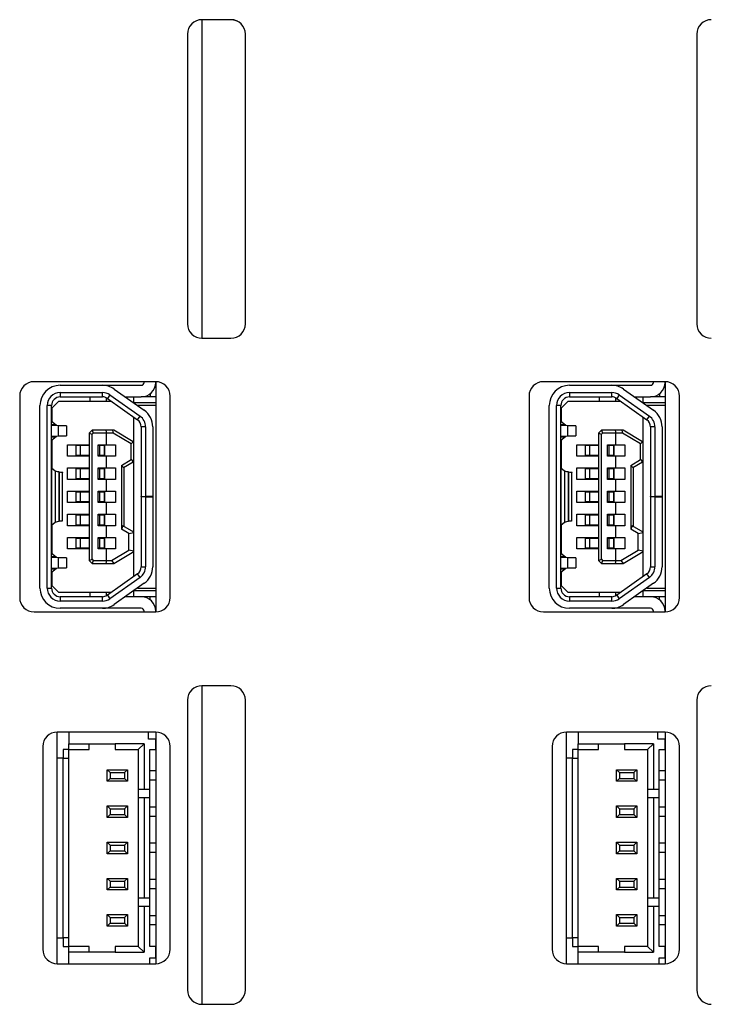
# Model space of a CAD drawing. Header units: millimetres. Extents: x 0 to 594, y 0 to 420.
# Tile 21 of 36: x 380 to 404, y 272 to 306. Entities that reach past the tile are written whole.
import ezdxf

# ---------------------------------------------------------------- set-up
doc = ezdxf.new("R2010")
doc.units = ezdxf.units.MM

msp = doc.modelspace()

# ---------------------------------------------------------------- linework, layer by layer
for p, q in [((387.679, 306.193), (386.679, 306.193)), ((386.679, 306.193), (386.679, 295.193)), ((386.179, 305.693), (386.179, 295.693)), ((388.179, 295.693), (388.179, 305.693)), ((403.779, 305.693), (403.779, 295.693)), ((386.679, 295.193), (387.679, 295.193)), ((385.079, 293.693), (380.879, 293.693)), ((381.779, 293.568), (383.2362, 293.568)), ((383.2362, 293.568), (384.579, 293.568)), ((383.6395, 293.4401), (384.6824, 292.7049)), ((384.679, 293.668), (384.679, 293.693)), ((385.079, 293.693), (385.079, 285.743)), ((402.679, 293.693), (398.479, 293.693)), ((399.379, 293.568), (400.8362, 293.568)), ((400.8362, 293.568), (402.179, 293.568)), ((401.2395, 293.4401), (402.2824, 292.7049)), ((402.279, 293.668), (402.279, 293.693)), ((402.679, 293.693), (402.679, 285.743)), ((380.379, 293.193), (380.379, 286.243)), ((381.779, 293.318), (383.2362, 293.318)), ((381.779, 293.318), (381.779, 293.168)), ((381.779, 293.168), (383.2362, 293.168)), ((382.8036, 293.168), (382.8036, 293.018)), ((383.2362, 293.168), (383.2362, 293.318)), ((383.3836, 293.018), (383.3836, 293.1293)), ((383.4955, 293.2358), (383.409, 293.1132)), ((383.409, 293.1132), (384.4519, 292.378)), ((383.4955, 293.2358), (384.5383, 292.5006)), ((384.0255, 293.168), (384.579, 293.168)), ((384.329, 292.968), (384.329, 293.168)), ((385.079, 293.168), (384.579, 293.168)), ((384.8936, 293.2794), (384.8936, 293.168)), ((385.579, 286.243), (385.579, 293.193)), ((397.979, 293.193), (397.979, 286.243)), ((399.379, 293.318), (400.8362, 293.318)), ((399.379, 293.318), (399.379, 293.168)), ((399.379, 293.168), (400.8362, 293.168)), ((400.4036, 293.168), (400.4036, 293.018)), ((400.8362, 293.168), (400.8362, 293.318)), ((400.9836, 293.018), (400.9836, 293.1293)), ((401.0955, 293.2358), (401.009, 293.1132)), ((401.009, 293.1132), (402.0519, 292.378)), ((401.0955, 293.2358), (402.1383, 292.5006)), ((401.6255, 293.168), (402.179, 293.168)), ((401.929, 292.968), (401.929, 293.168)), ((402.679, 293.168), (402.179, 293.168)), ((402.4936, 293.2794), (402.4936, 293.168)), ((403.179, 286.243), (403.179, 293.193)), ((381.079, 286.568), (381.079, 292.868)), ((381.329, 286.568), (381.329, 292.868)), ((381.479, 292.868), (381.329, 292.868)), ((381.479, 286.568), (381.479, 292.868)), ((381.729, 293.018), (381.489, 292.778)), ((381.489, 292.778), (381.489, 292.3214)), ((381.729, 293.018), (383.5441, 293.018)), ((385.079, 292.968), (384.329, 292.968)), ((384.329, 292.954), (384.329, 292.968)), ((385.079, 292.868), (384.451, 292.868)), ((398.679, 286.568), (398.679, 292.868)), ((398.929, 286.568), (398.929, 292.868)), ((399.079, 292.868), (398.929, 292.868)), ((399.079, 286.568), (399.079, 292.868)), ((399.329, 293.018), (399.089, 292.778)), ((399.089, 292.778), (399.089, 292.3214)), ((399.329, 293.018), (401.1441, 293.018)), ((401.929, 292.954), (401.929, 292.968)), ((402.679, 292.968), (401.929, 292.968)), ((402.679, 292.868), (402.051, 292.868)), ((384.329, 291.6063), (384.329, 292.4646)), ((384.4519, 292.378), (384.5383, 292.5006)), ((401.929, 291.6063), (401.929, 292.4646)), ((402.0519, 292.378), (402.1383, 292.5006)), ((381.479, 292.3302), (381.4793, 292.3291)), ((381.479, 292.3291), (381.4793, 292.3291)), ((381.638, 292.2039), (381.479, 292.2039)), ((381.6529, 292.1939), (381.479, 292.1939)), ((381.7177, 292.1673), (381.479, 292.1857)), ((381.4793, 292.3291), (381.638, 292.2039)), ((381.6529, 292.1939), (381.9976, 292.1673)), ((381.7177, 291.8287), (381.7177, 292.1673)), ((381.9976, 292.1673), (381.7177, 292.1673)), ((381.9976, 292.1673), (381.9976, 291.8287)), ((384.579, 292.1328), (384.579, 289.723)), ((384.729, 292.1328), (384.579, 292.1328)), ((384.729, 292.1328), (384.729, 289.723)), ((384.979, 292.1328), (384.979, 289.723)), ((399.079, 292.3302), (399.0793, 292.3291)), ((399.079, 292.3291), (399.0793, 292.3291)), ((399.238, 292.2039), (399.079, 292.2039)), ((399.2529, 292.1939), (399.079, 292.1939)), ((399.3177, 292.1673), (399.079, 292.1857)), ((399.0793, 292.3291), (399.238, 292.2039)), ((399.2529, 292.1939), (399.5976, 292.1673)), ((399.3177, 291.8287), (399.3177, 292.1673)), ((399.5976, 292.1673), (399.3177, 292.1673)), ((399.5976, 292.1673), (399.5976, 291.8287)), ((402.179, 292.1328), (402.179, 289.723)), ((402.329, 292.1328), (402.179, 292.1328)), ((402.329, 292.1328), (402.329, 289.723)), ((402.579, 292.1328), (402.579, 289.723)), ((381.479, 291.8103), (381.7177, 291.8287)), ((381.479, 291.8022), (381.6529, 291.8022)), ((381.479, 291.7922), (381.638, 291.7922)), ((381.638, 291.7922), (381.4793, 291.667)), ((381.9976, 291.8287), (381.6529, 291.8022)), ((381.7177, 291.8287), (381.9976, 291.8287)), ((382.879, 292.018), (382.779, 291.918)), ((382.779, 291.918), (382.779, 287.518)), ((382.779, 291.918), (382.879, 291.8766)), ((382.879, 292.018), (382.9204, 291.918)), ((383.3588, 292.018), (382.879, 292.018)), ((382.9204, 291.918), (382.879, 291.8766)), ((382.879, 287.5594), (382.879, 291.8766)), ((383.379, 291.918), (382.9204, 291.918)), ((383.3588, 292.018), (383.379, 291.918)), ((383.5902, 292.018), (383.3588, 292.018)), ((383.379, 291.518), (383.379, 291.918)), ((383.6056, 291.918), (383.379, 291.918)), ((383.5902, 292.018), (383.6056, 291.918)), ((383.629, 292.018), (383.5902, 292.018)), ((384.2369, 291.5467), (383.6056, 291.918)), ((384.3036, 291.6212), (383.629, 292.018)), ((399.079, 291.8103), (399.3177, 291.8287)), ((399.079, 291.8022), (399.2529, 291.8022)), ((399.079, 291.7922), (399.238, 291.7922)), ((399.238, 291.7922), (399.0793, 291.667)), ((399.5976, 291.8287), (399.2529, 291.8022)), ((399.3177, 291.8287), (399.5976, 291.8287)), ((400.479, 292.018), (400.379, 291.918)), ((400.379, 291.918), (400.379, 287.518)), ((400.379, 291.918), (400.479, 291.8766)), ((400.479, 292.018), (400.5204, 291.918)), ((400.9588, 292.018), (400.479, 292.018)), ((400.5204, 291.918), (400.479, 291.8766)), ((400.479, 287.5594), (400.479, 291.8766)), ((400.979, 291.918), (400.5204, 291.918)), ((400.9588, 292.018), (400.979, 291.918)), ((401.1902, 292.018), (400.9588, 292.018)), ((400.979, 291.518), (400.979, 291.918)), ((401.2056, 291.918), (400.979, 291.918)), ((401.1902, 292.018), (401.2056, 291.918)), ((401.229, 292.018), (401.1902, 292.018)), ((401.8369, 291.5467), (401.2056, 291.918)), ((401.9036, 291.6212), (401.229, 292.018)), ((381.4793, 291.667), (381.479, 291.667)), ((381.4793, 291.667), (381.479, 291.6658)), ((381.489, 291.6747), (381.489, 290.6966)), ((382.029, 291.118), (382.029, 291.518)), ((382.029, 291.518), (382.779, 291.518)), ((382.3225, 291.493), (382.3225, 291.143)), ((382.4802, 291.493), (382.3225, 291.493)), ((382.4802, 291.143), (382.4802, 291.493)), ((382.779, 291.493), (382.4802, 291.493)), ((383.089, 291.118), (383.089, 291.518)), ((383.089, 291.518), (383.379, 291.518)), ((383.1379, 291.493), (383.089, 291.493)), ((383.1379, 291.493), (383.1379, 291.143)), ((383.3142, 291.493), (383.1379, 291.493)), ((383.3142, 291.493), (383.3142, 291.143)), ((383.3155, 291.493), (383.3142, 291.493)), ((383.3155, 291.143), (383.3155, 291.493)), ((383.379, 291.518), (383.689, 291.518)), ((383.689, 291.518), (383.689, 291.118)), ((384.2369, 291.5467), (384.3036, 291.6212)), ((384.2369, 291.0026), (384.2369, 291.5467)), ((384.329, 291.6063), (384.3036, 291.6212)), ((384.329, 290.943), (384.329, 291.6063)), ((399.0793, 291.667), (399.079, 291.667)), ((399.0793, 291.667), (399.079, 291.6658)), ((399.089, 291.6747), (399.089, 290.6966)), ((399.629, 291.118), (399.629, 291.518)), ((399.629, 291.518), (400.379, 291.518)), ((399.9225, 291.493), (399.9225, 291.143)), ((400.0802, 291.493), (399.9225, 291.493)), ((400.0802, 291.143), (400.0802, 291.493)), ((400.379, 291.493), (400.0802, 291.493)), ((400.689, 291.118), (400.689, 291.518)), ((400.689, 291.518), (400.979, 291.518)), ((400.7379, 291.493), (400.689, 291.493)), ((400.7379, 291.493), (400.7379, 291.143)), ((400.9142, 291.493), (400.7379, 291.493)), ((400.9142, 291.493), (400.9142, 291.143)), ((400.9155, 291.493), (400.9142, 291.493)), ((400.9155, 291.143), (400.9155, 291.493)), ((400.979, 291.518), (401.289, 291.518)), ((401.289, 291.518), (401.289, 291.118)), ((401.8369, 291.5467), (401.9036, 291.6212)), ((401.8369, 291.0026), (401.8369, 291.5467)), ((401.929, 291.6063), (401.9036, 291.6212)), ((401.929, 290.943), (401.929, 291.6063)), ((382.779, 291.118), (382.029, 291.118)), ((382.4802, 291.143), (382.3225, 291.143)), ((382.779, 291.143), (382.4802, 291.143)), ((383.1379, 291.143), (383.089, 291.143)), ((383.379, 291.118), (383.089, 291.118)), ((383.3142, 291.143), (383.1379, 291.143)), ((383.3155, 291.143), (383.3142, 291.143)), ((383.379, 290.718), (383.379, 291.118)), ((383.689, 291.118), (383.379, 291.118)), ((400.379, 291.118), (399.629, 291.118)), ((400.0802, 291.143), (399.9225, 291.143)), ((400.379, 291.143), (400.0802, 291.143)), ((400.7379, 291.143), (400.689, 291.143)), ((400.979, 291.118), (400.689, 291.118)), ((400.9142, 291.143), (400.7379, 291.143)), ((400.9155, 291.143), (400.9142, 291.143)), ((400.979, 290.718), (400.979, 291.118)), ((401.289, 291.118), (400.979, 291.118)), ((381.4793, 290.7043), (381.479, 290.7055)), ((381.4793, 290.7043), (381.4793, 288.7423)), ((381.6102, 290.601), (381.4793, 290.7043)), ((381.48, 290.719), (381.4799, 290.7038)), ((381.48, 290.719), (381.489, 290.728)), ((382.029, 290.318), (382.029, 290.718)), ((382.029, 290.718), (382.779, 290.718)), ((383.089, 290.718), (383.379, 290.718)), ((383.089, 290.318), (383.089, 290.718)), ((383.379, 290.718), (383.689, 290.718)), ((383.689, 290.718), (383.689, 290.318)), ((383.8969, 290.8026), (384.2369, 291.0026)), ((383.8969, 290.8026), (383.8969, 288.6021)), ((383.9636, 290.7281), (383.8969, 290.8026)), ((383.9636, 290.7281), (384.3036, 290.9281)), ((383.989, 288.693), (383.989, 290.743)), ((384.2369, 291.0026), (384.3036, 290.9281)), ((384.3036, 290.9281), (384.329, 290.943)), ((384.329, 288.493), (384.329, 290.943)), ((399.0793, 290.7043), (399.079, 290.7055)), ((399.0793, 290.7043), (399.0793, 288.7423)), ((399.2102, 290.601), (399.0793, 290.7043)), ((399.08, 290.719), (399.0799, 290.7038)), ((399.08, 290.719), (399.089, 290.728)), ((399.629, 290.318), (399.629, 290.718)), ((399.629, 290.718), (400.379, 290.718)), ((400.689, 290.718), (400.979, 290.718)), ((400.689, 290.318), (400.689, 290.718)), ((400.979, 290.718), (401.289, 290.718)), ((401.289, 290.718), (401.289, 290.318)), ((401.4969, 290.8026), (401.8369, 291.0026)), ((401.4969, 290.8026), (401.4969, 288.6021)), ((401.5636, 290.7281), (401.4969, 290.8026)), ((401.5636, 290.7281), (401.9036, 290.9281)), ((401.589, 288.693), (401.589, 290.743)), ((401.8369, 291.0026), (401.9036, 290.9281)), ((401.9036, 290.9281), (401.929, 290.943)), ((401.929, 288.493), (401.929, 290.943)), ((381.6102, 290.601), (381.6102, 288.8456)), ((381.7331, 290.5752), (381.7331, 288.8714)), ((381.7392, 290.5747), (381.7331, 290.5752)), ((381.7392, 290.5747), (381.7392, 288.872)), ((381.8636, 288.872), (381.8636, 290.5747)), ((382.3225, 290.693), (382.3225, 290.343)), ((382.3225, 290.693), (382.4802, 290.693)), ((382.4802, 290.343), (382.4802, 290.693)), ((382.4802, 290.693), (382.779, 290.693)), ((383.089, 290.693), (383.1379, 290.693)), ((383.1379, 290.693), (383.1379, 290.343)), ((383.1379, 290.693), (383.3142, 290.693)), ((383.3142, 290.693), (383.3142, 290.343)), ((383.3142, 290.693), (383.3155, 290.693)), ((383.3155, 290.343), (383.3155, 290.693)), ((399.2102, 290.601), (399.2102, 288.8456)), ((399.3331, 290.5752), (399.3331, 288.8714)), ((399.3392, 290.5747), (399.3331, 290.5752)), ((399.3392, 290.5747), (399.3392, 288.872)), ((399.4636, 288.872), (399.4636, 290.5747)), ((399.9225, 290.693), (399.9225, 290.343)), ((399.9225, 290.693), (400.0802, 290.693)), ((400.0802, 290.343), (400.0802, 290.693)), ((400.0802, 290.693), (400.379, 290.693)), ((400.689, 290.693), (400.7379, 290.693)), ((400.7379, 290.693), (400.7379, 290.343)), ((400.7379, 290.693), (400.9142, 290.693)), ((400.9142, 290.693), (400.9142, 290.343)), ((400.9142, 290.693), (400.9155, 290.693)), ((400.9155, 290.343), (400.9155, 290.693)), ((382.779, 290.318), (382.029, 290.318)), ((382.4802, 290.343), (382.3225, 290.343)), ((382.779, 290.343), (382.4802, 290.343)), ((383.1379, 290.343), (383.089, 290.343)), ((383.379, 290.318), (383.089, 290.318)), ((383.3142, 290.343), (383.1379, 290.343)), ((383.3155, 290.343), (383.3142, 290.343)), ((383.379, 289.918), (383.379, 290.318)), ((383.689, 290.318), (383.379, 290.318)), ((400.379, 290.318), (399.629, 290.318)), ((400.0802, 290.343), (399.9225, 290.343)), ((400.379, 290.343), (400.0802, 290.343)), ((400.7379, 290.343), (400.689, 290.343)), ((400.979, 290.318), (400.689, 290.318)), ((400.9142, 290.343), (400.7379, 290.343)), ((400.9155, 290.343), (400.9142, 290.343)), ((400.979, 289.918), (400.979, 290.318)), ((401.289, 290.318), (400.979, 290.318)), ((382.029, 289.518), (382.029, 289.918)), ((382.029, 289.918), (382.779, 289.918)), ((382.3225, 289.893), (382.3225, 289.543)), ((382.3225, 289.893), (382.4802, 289.893)), ((382.4802, 289.543), (382.4802, 289.893)), ((382.4802, 289.893), (382.779, 289.893)), ((383.089, 289.918), (383.379, 289.918)), ((383.089, 289.518), (383.089, 289.918)), ((383.089, 289.893), (383.1379, 289.893)), ((383.1379, 289.893), (383.1379, 289.543)), ((383.1379, 289.893), (383.3142, 289.893)), ((383.3142, 289.893), (383.3142, 289.543)), ((383.3142, 289.893), (383.3155, 289.893)), ((383.3155, 289.543), (383.3155, 289.893)), ((383.379, 289.918), (383.689, 289.918)), ((383.689, 289.918), (383.689, 289.518)), ((384.579, 289.723), (384.729, 289.723)), ((384.579, 289.713), (384.579, 289.723)), ((384.579, 289.713), (384.579, 287.3032)), ((384.729, 289.713), (384.579, 289.713)), ((384.979, 289.723), (384.729, 289.723)), ((384.729, 289.713), (384.729, 287.3032)), ((384.729, 289.713), (384.979, 289.713)), ((384.979, 289.723), (384.979, 289.713)), ((384.979, 289.713), (384.979, 287.3032)), ((399.629, 289.518), (399.629, 289.918)), ((399.629, 289.918), (400.379, 289.918)), ((399.9225, 289.893), (399.9225, 289.543)), ((399.9225, 289.893), (400.0802, 289.893)), ((400.0802, 289.543), (400.0802, 289.893)), ((400.0802, 289.893), (400.379, 289.893)), ((400.689, 289.918), (400.979, 289.918)), ((400.689, 289.518), (400.689, 289.918)), ((400.689, 289.893), (400.7379, 289.893)), ((400.7379, 289.893), (400.7379, 289.543)), ((400.7379, 289.893), (400.9142, 289.893)), ((400.9142, 289.893), (400.9142, 289.543)), ((400.9142, 289.893), (400.9155, 289.893)), ((400.9155, 289.543), (400.9155, 289.893)), ((400.979, 289.918), (401.289, 289.918)), ((401.289, 289.918), (401.289, 289.518)), ((402.179, 289.723), (402.329, 289.723)), ((402.179, 289.713), (402.179, 289.723)), ((402.179, 289.713), (402.179, 287.3032)), ((402.329, 289.713), (402.179, 289.713)), ((402.579, 289.723), (402.329, 289.723)), ((402.329, 289.713), (402.329, 287.3032)), ((402.329, 289.713), (402.579, 289.713)), ((402.579, 289.723), (402.579, 289.713)), ((402.579, 289.713), (402.579, 287.3032)), ((382.779, 289.518), (382.029, 289.518)), ((382.4802, 289.543), (382.3225, 289.543)), ((382.779, 289.543), (382.4802, 289.543)), ((383.1379, 289.543), (383.089, 289.543)), ((383.379, 289.518), (383.089, 289.518)), ((383.3142, 289.543), (383.1379, 289.543)), ((383.3155, 289.543), (383.3142, 289.543)), ((383.379, 289.118), (383.379, 289.518)), ((383.689, 289.518), (383.379, 289.518)), ((400.379, 289.518), (399.629, 289.518)), ((400.0802, 289.543), (399.9225, 289.543)), ((400.379, 289.543), (400.0802, 289.543)), ((400.7379, 289.543), (400.689, 289.543)), ((400.979, 289.518), (400.689, 289.518)), ((400.9142, 289.543), (400.7379, 289.543)), ((400.9155, 289.543), (400.9142, 289.543)), ((400.979, 289.118), (400.979, 289.518)), ((401.289, 289.518), (400.979, 289.518)), ((382.029, 288.718), (382.029, 289.118)), ((382.029, 289.118), (382.779, 289.118)), ((382.3225, 289.093), (382.3225, 288.743)), ((382.3225, 289.093), (382.4802, 289.093)), ((382.4802, 288.743), (382.4802, 289.093)), ((382.4802, 289.093), (382.779, 289.093)), ((383.089, 288.718), (383.089, 289.118)), ((383.089, 289.118), (383.379, 289.118)), ((383.089, 289.093), (383.1379, 289.093)), ((383.1379, 289.093), (383.3142, 289.093)), ((383.1379, 289.093), (383.1379, 288.743)), ((383.3142, 289.093), (383.3142, 288.743)), ((383.3142, 289.093), (383.3155, 289.093)), ((383.3155, 288.743), (383.3155, 289.093)), ((383.379, 289.118), (383.689, 289.118)), ((383.689, 289.118), (383.689, 288.718)), ((399.629, 288.718), (399.629, 289.118)), ((399.629, 289.118), (400.379, 289.118)), ((399.9225, 289.093), (399.9225, 288.743)), ((399.9225, 289.093), (400.0802, 289.093)), ((400.0802, 288.743), (400.0802, 289.093)), ((400.0802, 289.093), (400.379, 289.093)), ((400.689, 289.118), (400.979, 289.118)), ((400.689, 288.718), (400.689, 289.118)), ((400.689, 289.093), (400.7379, 289.093)), ((400.7379, 289.093), (400.7379, 288.743)), ((400.7379, 289.093), (400.9142, 289.093)), ((400.9142, 289.093), (400.9142, 288.743)), ((400.9142, 289.093), (400.9155, 289.093)), ((400.9155, 288.743), (400.9155, 289.093)), ((400.979, 289.118), (401.289, 289.118)), ((401.289, 289.118), (401.289, 288.718)), ((381.479, 288.7412), (381.4793, 288.7423)), ((381.4793, 288.7423), (381.6102, 288.8456)), ((381.4799, 288.7428), (381.48, 288.717)), ((381.489, 288.708), (381.48, 288.717)), ((381.489, 288.75), (381.489, 287.7614)), ((381.7331, 288.8714), (381.7392, 288.872)), ((382.779, 288.718), (382.029, 288.718)), ((382.4802, 288.743), (382.3225, 288.743)), ((382.779, 288.743), (382.4802, 288.743)), ((383.1379, 288.743), (383.089, 288.743)), ((383.379, 288.718), (383.089, 288.718)), ((383.3142, 288.743), (383.1379, 288.743)), ((383.3155, 288.743), (383.3142, 288.743)), ((383.379, 288.318), (383.379, 288.718)), ((383.689, 288.718), (383.379, 288.718)), ((383.9492, 288.7165), (383.8969, 288.6021)), ((384.329, 288.493), (383.9492, 288.7165)), ((399.079, 288.7412), (399.0793, 288.7423)), ((399.0793, 288.7423), (399.2102, 288.8456)), ((399.0799, 288.7428), (399.08, 288.717)), ((399.089, 288.708), (399.08, 288.717)), ((399.089, 288.75), (399.089, 287.7614)), ((399.3331, 288.8714), (399.3392, 288.872)), ((400.379, 288.718), (399.629, 288.718)), ((400.0802, 288.743), (399.9225, 288.743)), ((400.379, 288.743), (400.0802, 288.743)), ((400.7379, 288.743), (400.689, 288.743)), ((400.979, 288.718), (400.689, 288.718)), ((400.9142, 288.743), (400.7379, 288.743)), ((400.9155, 288.743), (400.9142, 288.743)), ((400.979, 288.318), (400.979, 288.718)), ((401.289, 288.718), (400.979, 288.718)), ((401.5492, 288.7165), (401.4969, 288.6021)), ((401.929, 288.493), (401.5492, 288.7165)), ((384.1563, 288.4495), (383.8969, 288.6021)), ((384.1563, 288.4495), (384.329, 288.4843)), ((384.1563, 287.8733), (384.1563, 288.4495)), ((384.329, 288.4843), (384.329, 288.493)), ((384.329, 287.8385), (384.329, 288.4843)), ((401.7563, 288.4495), (401.4969, 288.6021)), ((401.7563, 288.4495), (401.929, 288.4843)), ((401.7563, 287.8733), (401.7563, 288.4495)), ((401.929, 288.4843), (401.929, 288.493)), ((401.929, 287.8385), (401.929, 288.4843)), ((382.029, 287.918), (382.029, 288.318)), ((382.029, 288.318), (382.779, 288.318)), ((382.3225, 288.293), (382.3225, 287.943)), ((382.3225, 288.293), (382.4802, 288.293)), ((382.4802, 287.943), (382.4802, 288.293)), ((382.4802, 288.293), (382.779, 288.293)), ((383.089, 287.918), (383.089, 288.318)), ((383.089, 288.318), (383.379, 288.318)), ((383.089, 288.293), (383.1379, 288.293)), ((383.1379, 288.293), (383.3142, 288.293)), ((383.1379, 288.293), (383.1379, 287.943)), ((383.3142, 288.293), (383.3142, 287.943)), ((383.3142, 288.293), (383.3155, 288.293)), ((383.3155, 287.943), (383.3155, 288.293)), ((383.379, 288.318), (383.689, 288.318)), ((383.689, 288.318), (383.689, 287.918)), ((399.629, 287.918), (399.629, 288.318)), ((399.629, 288.318), (400.379, 288.318)), ((399.9225, 288.293), (399.9225, 287.943)), ((399.9225, 288.293), (400.0802, 288.293)), ((400.0802, 287.943), (400.0802, 288.293)), ((400.0802, 288.293), (400.379, 288.293)), ((400.689, 287.918), (400.689, 288.318)), ((400.689, 288.318), (400.979, 288.318)), ((400.689, 288.293), (400.7379, 288.293)), ((400.7379, 288.293), (400.7379, 287.943)), ((400.7379, 288.293), (400.9142, 288.293)), ((400.9142, 288.293), (400.9142, 287.943)), ((400.9142, 288.293), (400.9155, 288.293)), ((400.9155, 287.943), (400.9155, 288.293)), ((400.979, 288.318), (401.289, 288.318)), ((401.289, 288.318), (401.289, 287.918)), ((381.479, 287.7702), (381.4793, 287.7691)), ((381.479, 287.7691), (381.4793, 287.7691)), ((381.6393, 287.6428), (381.479, 287.6428)), ((381.4793, 287.7691), (381.6393, 287.6428)), ((382.779, 287.918), (382.029, 287.918)), ((382.4802, 287.943), (382.3225, 287.943)), ((382.779, 287.943), (382.4802, 287.943)), ((383.1379, 287.943), (383.089, 287.943)), ((383.379, 287.918), (383.089, 287.918)), ((383.3142, 287.943), (383.1379, 287.943)), ((383.3155, 287.943), (383.3142, 287.943)), ((383.379, 287.518), (383.379, 287.918)), ((383.689, 287.918), (383.379, 287.918)), ((383.5523, 287.518), (384.1563, 287.8733)), ((383.6323, 287.42), (384.329, 287.8298)), ((384.329, 287.8385), (384.1563, 287.8733)), ((384.329, 287.8298), (384.329, 287.8385)), ((384.329, 286.9714), (384.329, 287.8298)), ((399.079, 287.7702), (399.0793, 287.7691)), ((399.079, 287.7691), (399.0793, 287.7691)), ((399.2393, 287.6428), (399.079, 287.6428)), ((399.0793, 287.7691), (399.2393, 287.6428)), ((400.379, 287.918), (399.629, 287.918)), ((400.0802, 287.943), (399.9225, 287.943)), ((400.379, 287.943), (400.0802, 287.943)), ((400.7379, 287.943), (400.689, 287.943)), ((400.979, 287.918), (400.689, 287.918)), ((400.9142, 287.943), (400.7379, 287.943)), ((400.9155, 287.943), (400.9142, 287.943)), ((400.979, 287.518), (400.979, 287.918)), ((401.289, 287.918), (400.979, 287.918)), ((401.1523, 287.518), (401.7563, 287.8733)), ((401.2323, 287.42), (401.929, 287.8298)), ((401.929, 287.8385), (401.7563, 287.8733)), ((401.929, 287.8298), (401.929, 287.8385)), ((401.929, 286.9714), (401.929, 287.8298)), ((381.6396, 287.6348), (381.479, 287.6348)), ((381.7165, 287.6073), (381.479, 287.6256)), ((381.6396, 287.6348), (381.9965, 287.6073)), ((381.9965, 287.6073), (381.7165, 287.6073)), ((381.7165, 287.2687), (381.7165, 287.6073)), ((381.9965, 287.6073), (381.9965, 287.2687)), ((382.779, 287.518), (382.879, 287.5594)), ((382.779, 287.518), (382.879, 287.418)), ((382.879, 287.5594), (382.9204, 287.518)), ((382.9204, 287.518), (382.879, 287.418)), ((382.879, 287.418), (383.3588, 287.418)), ((382.9204, 287.518), (383.379, 287.518)), ((383.379, 287.518), (383.3588, 287.418)), ((383.3588, 287.418), (383.629, 287.418)), ((383.379, 287.518), (383.5523, 287.518)), ((383.5523, 287.518), (383.6323, 287.42)), ((383.629, 287.418), (383.6323, 287.42)), ((384.579, 287.3032), (384.729, 287.3032)), ((399.2396, 287.6348), (399.079, 287.6348)), ((399.3165, 287.6073), (399.079, 287.6256)), ((399.2396, 287.6348), (399.5965, 287.6073)), ((399.5965, 287.6073), (399.3165, 287.6073)), ((399.3165, 287.2687), (399.3165, 287.6073)), ((399.5965, 287.6073), (399.5965, 287.2687)), ((400.379, 287.518), (400.479, 287.5594)), ((400.379, 287.518), (400.479, 287.418)), ((400.479, 287.5594), (400.5204, 287.518)), ((400.5204, 287.518), (400.479, 287.418)), ((400.479, 287.418), (400.9588, 287.418)), ((400.5204, 287.518), (400.979, 287.518)), ((400.979, 287.518), (400.9588, 287.418)), ((400.9588, 287.418), (401.229, 287.418)), ((400.979, 287.518), (401.1523, 287.518)), ((401.1523, 287.518), (401.2323, 287.42)), ((401.229, 287.418), (401.2323, 287.42)), ((402.179, 287.3032), (402.329, 287.3032)), ((381.479, 287.2504), (381.7165, 287.2687)), ((381.479, 287.2412), (381.6396, 287.2412)), ((381.479, 287.2332), (381.6393, 287.2332)), ((381.4793, 287.107), (381.479, 287.107)), ((381.4793, 287.107), (381.479, 287.1058)), ((381.6393, 287.2332), (381.4793, 287.107)), ((381.489, 287.1147), (381.489, 286.658)), ((381.9965, 287.2687), (381.6396, 287.2412)), ((381.7165, 287.2687), (381.9965, 287.2687)), ((384.4519, 287.058), (383.409, 286.3228)), ((384.5383, 286.9354), (384.4519, 287.058)), ((399.079, 287.2504), (399.3165, 287.2687)), ((399.079, 287.2412), (399.2396, 287.2412)), ((399.079, 287.2332), (399.2393, 287.2332)), ((399.0793, 287.107), (399.079, 287.107)), ((399.0793, 287.107), (399.079, 287.1058)), ((399.2393, 287.2332), (399.0793, 287.107)), ((399.089, 287.1147), (399.089, 286.658)), ((399.5965, 287.2687), (399.2396, 287.2412)), ((399.3165, 287.2687), (399.5965, 287.2687)), ((402.0519, 287.058), (401.009, 286.3228)), ((402.1383, 286.9354), (402.0519, 287.058)), ((381.729, 286.418), (381.489, 286.658)), ((384.5383, 286.9354), (383.4955, 286.2002)), ((384.6824, 286.7311), (383.6395, 285.9959)), ((399.329, 286.418), (399.089, 286.658)), ((402.1383, 286.9354), (401.0955, 286.2002)), ((402.2824, 286.7311), (401.2395, 285.9959)), ((381.329, 286.568), (381.479, 286.568)), ((383.5441, 286.418), (381.729, 286.418)), ((382.8036, 286.418), (382.8036, 286.268)), ((383.3836, 286.3068), (383.3836, 286.418)), ((383.409, 286.3228), (383.4955, 286.2002)), ((384.329, 286.468), (384.329, 286.482)), ((385.079, 286.468), (384.329, 286.468)), ((384.329, 286.268), (384.329, 286.468)), ((384.451, 286.568), (385.079, 286.568)), ((398.929, 286.568), (399.079, 286.568)), ((401.1441, 286.418), (399.329, 286.418)), ((400.4036, 286.418), (400.4036, 286.268)), ((400.9836, 286.3068), (400.9836, 286.418)), ((401.009, 286.3228), (401.0955, 286.2002)), ((401.929, 286.468), (401.929, 286.482)), ((402.679, 286.468), (401.929, 286.468)), ((401.929, 286.268), (401.929, 286.468)), ((402.051, 286.568), (402.679, 286.568)), ((381.779, 286.268), (381.779, 286.118)), ((383.2362, 286.268), (381.779, 286.268)), ((383.2362, 286.118), (381.779, 286.118)), ((383.2362, 286.118), (383.2362, 286.268)), ((384.579, 286.268), (384.0255, 286.268)), ((385.079, 286.268), (384.579, 286.268)), ((384.8936, 286.1566), (384.8936, 286.268)), ((399.379, 286.268), (399.379, 286.118)), ((400.8362, 286.268), (399.379, 286.268)), ((400.8362, 286.118), (399.379, 286.118)), ((400.8362, 286.118), (400.8362, 286.268)), ((402.179, 286.268), (401.6255, 286.268)), ((402.679, 286.268), (402.179, 286.268)), ((402.4936, 286.1566), (402.4936, 286.268)), ((380.879, 285.743), (385.079, 285.743)), ((383.2362, 285.868), (381.779, 285.868)), ((384.579, 285.868), (383.2362, 285.868)), ((384.679, 285.743), (384.679, 285.768)), ((398.479, 285.743), (402.679, 285.743)), ((400.8362, 285.868), (399.379, 285.868)), ((402.179, 285.868), (400.8362, 285.868)), ((402.279, 285.743), (402.279, 285.768)), ((387.679, 283.193), (386.679, 283.193)), ((386.679, 283.193), (386.679, 272.193)), ((386.179, 282.693), (386.179, 272.693)), ((388.179, 272.693), (388.179, 282.693)), ((403.779, 282.693), (403.779, 272.693)), ((385.079, 281.593), (381.679, 281.593)), ((381.679, 280.693), (381.679, 281.593)), ((382.079, 281.593), (382.079, 281.193)), ((384.829, 281.343), (384.829, 281.593)), ((385.079, 281.593), (385.079, 273.593)), ((402.679, 281.593), (399.279, 281.593)), ((399.279, 280.693), (399.279, 281.593)), ((399.679, 281.593), (399.679, 281.193)), ((402.429, 281.343), (402.429, 281.593)), ((402.679, 281.593), (402.679, 273.593)), ((382.079, 281.193), (382.779, 281.193)), ((382.079, 280.993), (382.079, 281.193)), ((382.779, 280.993), (382.779, 281.193)), ((382.779, 281.193), (383.679, 281.193)), ((384.679, 281.193), (383.679, 281.193)), ((383.679, 281.193), (383.679, 280.993)), ((384.679, 281.193), (384.479, 280.993)), ((384.679, 281.193), (384.679, 279.618)), ((385.079, 281.343), (384.829, 281.343)), ((385.079, 280.993), (385.079, 281.343)), ((399.679, 281.193), (400.379, 281.193)), ((399.679, 280.993), (399.679, 281.193)), ((400.379, 281.193), (401.279, 281.193)), ((400.379, 280.993), (400.379, 281.193)), ((402.279, 281.193), (401.279, 281.193)), ((401.279, 281.193), (401.279, 280.993)), ((402.279, 281.193), (402.079, 280.993)), ((402.279, 281.193), (402.279, 279.618)), ((402.679, 281.343), (402.429, 281.343)), ((402.679, 280.993), (402.679, 281.343)), ((381.179, 281.093), (381.179, 274.093)), ((381.879, 280.993), (381.879, 280.693)), ((382.079, 280.993), (381.879, 280.993)), ((382.079, 280.993), (382.779, 280.993)), ((382.079, 280.693), (382.079, 280.993)), ((383.679, 280.993), (384.479, 280.993)), ((384.479, 280.993), (384.479, 279.618)), ((384.879, 280.993), (385.079, 280.993)), ((384.879, 279.618), (384.879, 280.993)), ((385.579, 274.093), (385.579, 281.093)), ((398.779, 281.093), (398.779, 274.093)), ((399.479, 280.993), (399.479, 280.693)), ((399.679, 280.993), (399.479, 280.993)), ((399.679, 280.993), (400.379, 280.993)), ((399.679, 280.693), (399.679, 280.993)), ((401.279, 280.993), (402.079, 280.993)), ((402.079, 280.993), (402.079, 279.618)), ((402.479, 279.618), (402.479, 280.993)), ((402.479, 280.993), (402.679, 280.993)), ((403.179, 274.093), (403.179, 281.093)), ((381.879, 280.693), (381.679, 280.693)), ((381.679, 274.493), (381.679, 280.693)), ((381.879, 280.693), (382.079, 280.693)), ((381.879, 274.493), (381.879, 280.693)), ((382.079, 274.493), (382.079, 280.693)), ((399.479, 280.693), (399.279, 280.693)), ((399.279, 274.493), (399.279, 280.693)), ((399.479, 280.693), (399.679, 280.693)), ((399.479, 274.493), (399.479, 280.693)), ((399.679, 274.493), (399.679, 280.693)), ((383.404, 280.293), (383.504, 280.193)), ((383.404, 280.293), (384.104, 280.293)), ((383.404, 279.893), (383.404, 280.293)), ((383.504, 280.193), (384.004, 280.193)), ((383.504, 280.193), (383.504, 279.993)), ((384.004, 280.193), (384.104, 280.293)), ((384.004, 280.193), (384.004, 279.993)), ((384.104, 280.293), (384.104, 279.893)), ((385.079, 280.253), (384.879, 280.253)), ((401.004, 280.293), (401.104, 280.193)), ((401.004, 280.293), (401.704, 280.293)), ((401.004, 279.893), (401.004, 280.293)), ((401.104, 280.193), (401.604, 280.193)), ((401.104, 280.193), (401.104, 279.993)), ((401.604, 280.193), (401.704, 280.293)), ((401.604, 280.193), (401.604, 279.993)), ((401.704, 280.293), (401.704, 279.893)), ((402.679, 280.253), (402.479, 280.253)), ((383.404, 279.893), (383.504, 279.993)), ((384.104, 279.893), (383.404, 279.893)), ((383.504, 279.993), (384.004, 279.993)), ((384.004, 279.993), (384.104, 279.893)), ((385.079, 279.933), (384.879, 279.933)), ((401.004, 279.893), (401.104, 279.993)), ((401.704, 279.893), (401.004, 279.893)), ((401.104, 279.993), (401.604, 279.993)), ((401.604, 279.993), (401.704, 279.893)), ((402.679, 279.933), (402.479, 279.933)), ((384.479, 279.618), (384.679, 279.618)), ((384.479, 279.618), (384.479, 279.318)), ((384.679, 279.618), (384.879, 279.618)), ((384.879, 279.318), (384.879, 279.618)), ((402.079, 279.618), (402.279, 279.618)), ((402.079, 279.618), (402.079, 279.318)), ((402.279, 279.618), (402.479, 279.618)), ((402.479, 279.318), (402.479, 279.618)), ((384.479, 279.318), (384.479, 275.868)), ((384.679, 279.318), (384.479, 279.318)), ((384.679, 279.318), (384.679, 275.868)), ((384.879, 279.318), (384.679, 279.318)), ((384.879, 275.868), (384.879, 279.318)), ((402.079, 279.318), (402.079, 275.868)), ((402.279, 279.318), (402.079, 279.318)), ((402.279, 279.318), (402.279, 275.868)), ((402.479, 279.318), (402.279, 279.318)), ((402.479, 275.868), (402.479, 279.318)), ((383.404, 278.643), (383.404, 279.043)), ((383.404, 279.043), (383.504, 278.943)), ((383.404, 279.043), (384.104, 279.043)), ((383.504, 278.943), (383.504, 278.743)), ((383.504, 278.943), (384.004, 278.943)), ((384.004, 278.943), (384.104, 279.043)), ((384.004, 278.943), (384.004, 278.743)), ((384.104, 279.043), (384.104, 278.643)), ((385.079, 279.003), (384.879, 279.003)), ((401.004, 279.043), (401.104, 278.943)), ((401.004, 279.043), (401.704, 279.043)), ((401.004, 278.643), (401.004, 279.043)), ((401.104, 278.943), (401.604, 278.943)), ((401.104, 278.943), (401.104, 278.743)), ((401.604, 278.943), (401.704, 279.043)), ((401.604, 278.943), (401.604, 278.743)), ((401.704, 279.043), (401.704, 278.643)), ((402.679, 279.003), (402.479, 279.003)), ((383.404, 278.643), (383.504, 278.743)), ((384.104, 278.643), (383.404, 278.643)), ((383.504, 278.743), (384.004, 278.743)), ((384.004, 278.743), (384.104, 278.643)), ((385.079, 278.683), (384.879, 278.683)), ((401.004, 278.643), (401.104, 278.743)), ((401.704, 278.643), (401.004, 278.643)), ((401.104, 278.743), (401.604, 278.743)), ((401.604, 278.743), (401.704, 278.643)), ((402.679, 278.683), (402.479, 278.683)), ((383.404, 277.393), (383.404, 277.793)), ((383.404, 277.793), (383.504, 277.693)), ((383.404, 277.793), (384.104, 277.793)), ((384.004, 277.693), (384.104, 277.793)), ((384.104, 277.793), (384.104, 277.393)), ((401.004, 277.793), (401.104, 277.693)), ((401.004, 277.793), (401.704, 277.793)), ((401.004, 277.393), (401.004, 277.793)), ((401.604, 277.693), (401.704, 277.793)), ((401.704, 277.793), (401.704, 277.393)), ((383.404, 277.393), (383.504, 277.493)), ((383.504, 277.693), (383.504, 277.493)), ((383.504, 277.693), (384.004, 277.693)), ((383.504, 277.493), (384.004, 277.493)), ((384.004, 277.693), (384.004, 277.493)), ((384.004, 277.493), (384.104, 277.393)), ((385.079, 277.753), (384.879, 277.753)), ((401.004, 277.393), (401.104, 277.493)), ((401.104, 277.693), (401.604, 277.693)), ((401.104, 277.693), (401.104, 277.493)), ((401.104, 277.493), (401.604, 277.493)), ((401.604, 277.693), (401.604, 277.493)), ((401.604, 277.493), (401.704, 277.393)), ((402.679, 277.753), (402.479, 277.753)), ((384.104, 277.393), (383.404, 277.393)), ((385.079, 277.433), (384.879, 277.433)), ((401.704, 277.393), (401.004, 277.393)), ((402.679, 277.433), (402.479, 277.433)), ((383.404, 276.143), (383.404, 276.543)), ((383.404, 276.543), (383.504, 276.443)), ((383.404, 276.543), (384.104, 276.543)), ((383.504, 276.443), (383.504, 276.243)), ((383.504, 276.443), (384.004, 276.443)), ((384.004, 276.443), (384.104, 276.543)), ((384.004, 276.443), (384.004, 276.243)), ((384.104, 276.543), (384.104, 276.143)), ((385.079, 276.503), (384.879, 276.503)), ((401.004, 276.143), (401.004, 276.543)), ((401.004, 276.543), (401.104, 276.443)), ((401.004, 276.543), (401.704, 276.543)), ((401.104, 276.443), (401.104, 276.243)), ((401.104, 276.443), (401.604, 276.443)), ((401.604, 276.443), (401.704, 276.543)), ((401.604, 276.443), (401.604, 276.243)), ((401.704, 276.543), (401.704, 276.143)), ((402.679, 276.503), (402.479, 276.503)), ((383.404, 276.143), (383.504, 276.243)), ((384.104, 276.143), (383.404, 276.143)), ((383.504, 276.243), (384.004, 276.243)), ((384.004, 276.243), (384.104, 276.143)), ((385.079, 276.183), (384.879, 276.183)), ((401.004, 276.143), (401.104, 276.243)), ((401.704, 276.143), (401.004, 276.143)), ((401.104, 276.243), (401.604, 276.243)), ((401.604, 276.243), (401.704, 276.143)), ((402.679, 276.183), (402.479, 276.183)), ((384.479, 275.868), (384.679, 275.868)), ((384.479, 275.868), (384.479, 275.568)), ((384.679, 275.868), (384.879, 275.868)), ((384.879, 275.568), (384.879, 275.868)), ((402.079, 275.868), (402.279, 275.868)), ((402.079, 275.868), (402.079, 275.568)), ((402.279, 275.868), (402.479, 275.868)), ((402.479, 275.568), (402.479, 275.868)), ((384.479, 275.568), (384.479, 274.193)), ((384.679, 275.568), (384.479, 275.568)), ((384.679, 275.568), (384.679, 273.993)), ((384.879, 275.568), (384.679, 275.568)), ((384.879, 274.193), (384.879, 275.568)), ((402.079, 275.568), (402.079, 274.193)), ((402.279, 275.568), (402.079, 275.568)), ((402.279, 275.568), (402.279, 273.993)), ((402.479, 275.568), (402.279, 275.568)), ((402.479, 274.193), (402.479, 275.568)), ((383.404, 275.293), (383.504, 275.193)), ((383.404, 275.293), (384.104, 275.293)), ((383.404, 274.893), (383.404, 275.293)), ((383.504, 275.193), (384.004, 275.193)), ((383.504, 275.193), (383.504, 274.993)), ((384.004, 275.193), (384.104, 275.293)), ((384.004, 275.193), (384.004, 274.993)), ((384.104, 275.293), (384.104, 274.893)), ((385.079, 275.253), (384.879, 275.253)), ((401.004, 275.293), (401.104, 275.193)), ((401.004, 275.293), (401.704, 275.293)), ((401.004, 274.893), (401.004, 275.293)), ((401.104, 275.193), (401.604, 275.193)), ((401.104, 275.193), (401.104, 274.993)), ((401.604, 275.193), (401.704, 275.293)), ((401.604, 275.193), (401.604, 274.993)), ((401.704, 275.293), (401.704, 274.893)), ((402.679, 275.253), (402.479, 275.253)), ((383.404, 274.893), (383.504, 274.993)), ((384.104, 274.893), (383.404, 274.893)), ((383.504, 274.993), (384.004, 274.993)), ((384.004, 274.993), (384.104, 274.893)), ((385.079, 274.933), (384.879, 274.933)), ((401.004, 274.893), (401.104, 274.993)), ((401.704, 274.893), (401.004, 274.893)), ((401.104, 274.993), (401.604, 274.993)), ((401.604, 274.993), (401.704, 274.893)), ((402.679, 274.933), (402.479, 274.933)), ((381.679, 274.493), (381.879, 274.493)), ((381.679, 273.593), (381.679, 274.493)), ((381.879, 274.493), (381.879, 274.193)), ((382.079, 274.493), (381.879, 274.493)), ((382.079, 274.193), (382.079, 274.493)), ((399.279, 274.493), (399.479, 274.493)), ((399.279, 273.593), (399.279, 274.493)), ((399.479, 274.493), (399.479, 274.193)), ((399.679, 274.493), (399.479, 274.493)), ((399.679, 274.193), (399.679, 274.493)), ((381.879, 274.193), (382.079, 274.193)), ((382.779, 274.193), (382.079, 274.193)), ((382.079, 273.993), (382.079, 274.193)), ((382.779, 273.993), (382.779, 274.193)), ((384.479, 274.193), (383.679, 274.193)), ((383.679, 274.193), (383.679, 273.993)), ((384.479, 274.193), (384.679, 273.993)), ((385.079, 274.193), (384.879, 274.193)), ((385.079, 273.793), (385.079, 274.193)), ((399.479, 274.193), (399.679, 274.193)), ((399.679, 273.993), (399.679, 274.193)), ((400.379, 274.193), (399.679, 274.193)), ((400.379, 273.993), (400.379, 274.193)), ((401.279, 274.193), (401.279, 273.993)), ((402.079, 274.193), (401.279, 274.193)), ((402.079, 274.193), (402.279, 273.993)), ((402.679, 274.193), (402.479, 274.193)), ((402.679, 273.793), (402.679, 274.193)), ((382.079, 273.593), (382.079, 273.993)), ((382.779, 273.993), (382.079, 273.993)), ((383.679, 273.993), (382.779, 273.993)), ((383.679, 273.993), (384.679, 273.993)), ((384.879, 273.593), (384.879, 273.793)), ((384.879, 273.793), (385.079, 273.793)), ((400.379, 273.993), (399.679, 273.993)), ((399.679, 273.593), (399.679, 273.993)), ((401.279, 273.993), (400.379, 273.993)), ((401.279, 273.993), (402.279, 273.993)), ((402.479, 273.593), (402.479, 273.793)), ((402.479, 273.793), (402.679, 273.793)), ((381.679, 273.593), (385.079, 273.593)), ((399.279, 273.593), (402.679, 273.593)), ((386.679, 272.193), (387.679, 272.193))]:
    msp.add_line(p, q)
at = {"flags": 128}
msp.add_lwpolyline([(387.9089, 306.137), (387.7741, 306.1738), (387.579, 306.193)], dxfattribs=at)
for centre, radius, start, end in [((386.679, 305.693), 0.5, 90, 180), ((387.679, 305.693), 0.5, 0, 90), ((404.279, 305.693), 0.5, 90, 180), ((386.679, 295.693), 0.5, 180, 270), ((387.679, 295.693), 0.5, 270, 0), ((404.279, 295.693), 0.5, 180, 270), ((380.879, 293.193), 0.5, 90, 180), ((381.779, 292.868), 0.7, 90, 180), ((383.2362, 292.868), 0.7, 54.8169, 90), ((384.579, 293.668), 0.1, 270, 0), ((384.579, 293.668), 0.5, 270, 0), ((385.079, 293.193), 0.5, 0, 90), ((398.479, 293.193), 0.5, 90, 180), ((399.379, 292.868), 0.7, 90, 180), ((400.8362, 292.868), 0.7, 54.8169, 90), ((402.179, 293.668), 0.1, 270, 0), ((402.179, 293.668), 0.5, 270, 0), ((402.679, 293.193), 0.5, 0, 90), ((381.779, 292.868), 0.45, 90, 180), ((381.779, 292.868), 0.3, 90, 180), ((383.2362, 292.868), 0.45, 54.8169, 90), ((383.2362, 292.868), 0.3, 54.8169, 90), ((399.379, 292.868), 0.45, 90, 180), ((399.379, 292.868), 0.3, 90, 180), ((400.8362, 292.868), 0.45, 54.8169, 90), ((400.8362, 292.868), 0.3, 54.8169, 90), ((384.279, 292.1328), 0.45, 360, 54.8169), ((384.279, 292.1328), 0.7, 360, 54.8169), ((401.879, 292.1328), 0.45, 360, 54.8169), ((401.879, 292.1328), 0.7, 360, 54.8169), ((384.279, 292.1328), 0.3, 0, 54.8169), ((401.879, 292.1328), 0.3, 0, 54.8169), ((384.279, 287.3032), 0.3, 305.1831, 360), ((384.279, 287.3032), 0.45, 305.1831, 360), ((384.279, 287.3032), 0.7, 305.1831, 360), ((401.879, 287.3032), 0.3, 305.1831, 360), ((401.879, 287.3032), 0.45, 305.1831, 360), ((401.879, 287.3032), 0.7, 305.1831, 360), ((381.779, 286.568), 0.7, 180, 270), ((381.779, 286.568), 0.45, 180, 270), ((381.779, 286.568), 0.3, 180, 270), ((383.2362, 286.568), 0.3, 270, 305.1831), ((399.379, 286.568), 0.7, 180, 270), ((399.379, 286.568), 0.45, 180, 270), ((399.379, 286.568), 0.3, 180, 270), ((400.8362, 286.568), 0.3, 270, 305.1831), ((380.879, 286.243), 0.5, 180, 270), ((383.2362, 286.568), 0.45, 270, 305.1831), ((383.2362, 286.568), 0.7, 270, 305.1831), ((384.579, 285.768), 0.5, 0, 90), ((385.079, 286.243), 0.5, 270, 0), ((398.479, 286.243), 0.5, 180, 270), ((400.8362, 286.568), 0.45, 270, 305.1831), ((400.8362, 286.568), 0.7, 270, 305.1831), ((402.179, 285.768), 0.5, 0, 90), ((402.679, 286.243), 0.5, 270, 0), ((384.579, 285.768), 0.1, 0, 90), ((402.179, 285.768), 0.1, 0, 90), ((386.679, 282.693), 0.5, 90, 180), ((387.679, 282.693), 0.5, 0, 90), ((404.279, 282.693), 0.5, 90, 180), ((381.679, 281.093), 0.5, 90, 180), ((385.079, 281.093), 0.5, 0, 90), ((399.279, 281.093), 0.5, 90, 180), ((402.679, 281.093), 0.5, 0, 90), ((381.679, 274.093), 0.5, 180, 270), ((385.079, 274.093), 0.5, 270, 0), ((399.279, 274.093), 0.5, 180, 270), ((402.679, 274.093), 0.5, 270, 0), ((386.679, 272.693), 0.5, 180, 270), ((387.679, 272.693), 0.5, 270, 0), ((404.279, 272.693), 0.5, 180, 270)]:
    msp.add_arc(centre, radius, start, end)
for points, knots in [([(381.638, 292.2039), (381.6386, 292.2028), (381.64, 292.2001), (381.6459, 292.1967), (381.6514, 292.1945), (381.6529, 292.1939)], [0, 0, 0, 0, 0.3354991, 0.8168642, 1, 1, 1, 1]), ([(399.238, 292.2039), (399.2386, 292.2028), (399.24, 292.2001), (399.2459, 292.1967), (399.2514, 292.1945), (399.2529, 292.1939)], [0, 0, 0, 0, 0.335505, 0.8168625, 1, 1, 1, 1]), ([(381.6529, 291.8022), (381.6502, 291.8011), (381.6437, 291.7984), (381.6392, 291.795), (381.6383, 291.7928), (381.638, 291.7922)], [0, 0, 0, 0, 0.3355212, 0.8168286, 1, 1, 1, 1]), ([(399.2529, 291.8022), (399.2502, 291.8011), (399.2437, 291.7984), (399.2392, 291.795), (399.2383, 291.7928), (399.238, 291.7922)], [0, 0, 0, 0, 0.3355198, 0.8168319, 1, 1, 1, 1]), ([(381.7331, 290.5752), (381.7007, 290.5795), (381.6359, 290.5881), (381.6188, 290.5967), (381.6102, 290.601)], [0, 0, 0, 0, 0.4999978, 1, 1, 1, 1]), ([(381.7392, 290.5747), (381.7751, 290.5723), (381.8468, 290.5675), (381.858, 290.5626), (381.8636, 290.5602)], [0, 0, 0, 0, 0.499999, 1, 1, 1, 1]), ([(399.3331, 290.5752), (399.3007, 290.5795), (399.2359, 290.5881), (399.2188, 290.5967), (399.2102, 290.601)], [0, 0, 0, 0, 0.49999865, 1, 1, 1, 1]), ([(399.3392, 290.5747), (399.3751, 290.5723), (399.4468, 290.5675), (399.458, 290.5626), (399.4636, 290.5602)], [0, 0, 0, 0, 0.4999989, 1, 1, 1, 1]), ([(381.6102, 288.8456), (381.6188, 288.8499), (381.6359, 288.8585), (381.7007, 288.8671), (381.7331, 288.8714)], [0, 0, 0, 0, 0.5000022, 1, 1, 1, 1]), ([(381.8636, 288.8864), (381.858, 288.884), (381.8468, 288.8792), (381.7751, 288.8744), (381.7392, 288.872)], [0, 0, 0, 0, 0.500001, 1, 1, 1, 1]), ([(399.2102, 288.8456), (399.2188, 288.8499), (399.2359, 288.8585), (399.3007, 288.8671), (399.3331, 288.8714)], [0, 0, 0, 0, 0.50000135, 1, 1, 1, 1]), ([(399.4636, 288.8864), (399.458, 288.884), (399.4468, 288.8792), (399.3751, 288.8744), (399.3392, 288.872)], [0, 0, 0, 0, 0.5000011, 1, 1, 1, 1]), ([(381.6393, 287.6428), (381.6393, 287.6422), (381.6393, 287.6405), (381.6394, 287.6378), (381.6396, 287.6358), (381.6396, 287.6348)], [0, 0, 0, 0, 0.248622, 0.6243155, 1, 1, 1, 1]), ([(399.2393, 287.6428), (399.2393, 287.6422), (399.2393, 287.6405), (399.2394, 287.6378), (399.2396, 287.6358), (399.2396, 287.6348)], [0, 0, 0, 0, 0.2486194, 0.6243173, 1, 1, 1, 1]), ([(381.6396, 287.2412), (381.6396, 287.2406), (381.6395, 287.2389), (381.6394, 287.2362), (381.6393, 287.2342), (381.6393, 287.2332)], [0, 0, 0, 0, 0.2486203, 0.6234034, 1, 1, 1, 1]), ([(399.2396, 287.2412), (399.2396, 287.2406), (399.2395, 287.2389), (399.2394, 287.2362), (399.2393, 287.2342), (399.2393, 287.2332)], [0, 0, 0, 0, 0.2486206, 0.6234017, 1, 1, 1, 1])]:
    msp.add_open_spline(points, degree=3, knots=knots)

doc.saveas('drawing.dxf')
